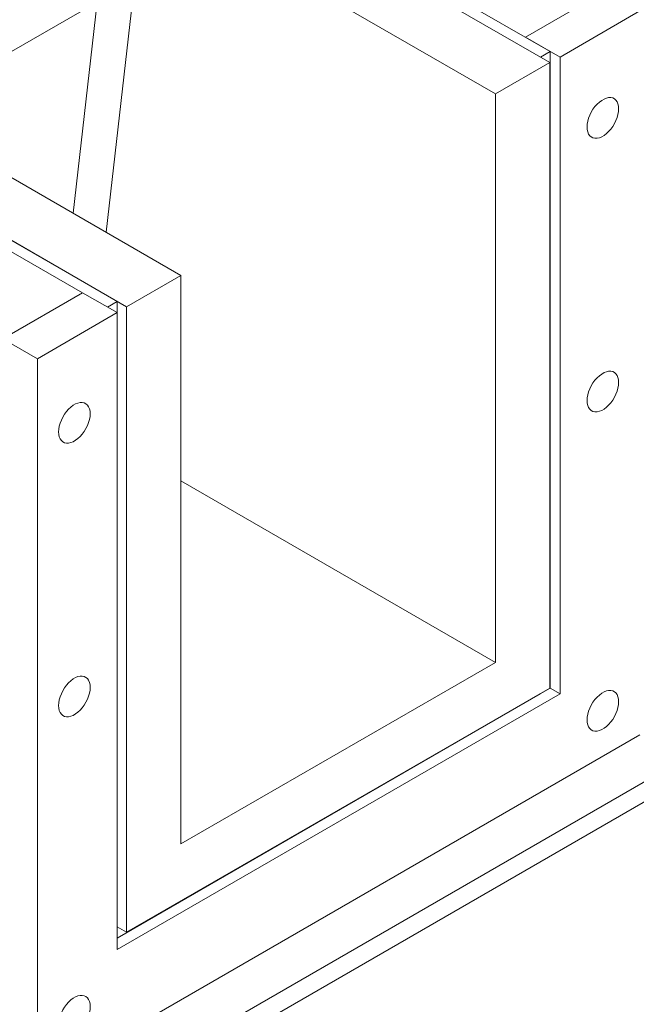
# Model space of a CAD drawing. Header units: millimetres. Extents: x 525 to 29324, y 175 to 20618.
# Tile 130 of 256: x 14217 to 14658, y 11001 to 11707. Entities that reach past the tile are written whole.
import ezdxf

# ---------------------------------------------------------------- set-up
doc = ezdxf.new("R2010")
doc.units = ezdxf.units.MM
doc.linetypes.add('SLD-Continua', pattern=[0])

msp = doc.modelspace()

# ---------------------------------------------------------------- linework, layer by layer
at = {"color": 7, "linetype": 'SLD-Continua', "lineweight": 18, "ltscale": 35}
for p, q in [((14370.23, 11806.54), (14596.5, 11675.92)), ((14377.22, 11810.57), (14596.84, 11683.79)), ((14352.34, 11771.97), (14557.61, 11653.47)), ((14173.69, 11662.29), (14327.13, 11750.87)), ((14278.93, 11554.4), (14299.37, 11734.84)), ((14636.3, 11727.16), (14579.16, 11694.18)), ((14272.46, 11719.31), (14255.32, 11568.03)), ((14661.04, 11712.88), (14603.91, 11679.89)), ((15586.18, 11693.08), (12566.84, 9950.05)), ((15586.18, 11693.08), (12566.84, 9950.05)), ((15586.18, 11693.08), (12566.84, 9950.05)), ((14579.16, 11694.18), (14603.91, 11679.89)), ((14579.16, 11694.18), (14579.16, 11693.99)), ((15583.74, 11677.38), (12579.22, 9942.91)), ((15583.74, 11677.38), (12579.22, 9942.91)), ((15583.74, 11677.38), (12579.22, 9942.91)), ((14596.84, 11683.79), (14589.86, 11679.75)), ((14596.84, 11683.79), (14596.84, 11227.94)), ((14603.91, 11679.89), (14603.91, 11223.86)), ((14557.61, 11653.47), (14596.5, 11675.92)), ((14596.5, 11675.92), (14596.5, 11228.02)), ((14106.2, 11654.12), (14332.47, 11523.49)), ((14557.61, 11653.47), (14557.61, 11246.4)), ((14067.23, 11631.61), (14286.84, 11504.83)), ((14067.3, 11631.67), (14293.58, 11501.04)), ((14060.73, 11627.2), (14261.93, 11511.05)), ((14332.47, 11523.49), (14293.58, 11501.04)), ((14332.47, 11523.49), (14332.47, 11116.43)), ((14262.09, 11511.14), (14204.96, 11478.16)), ((14262.09, 11511.14), (14286.84, 11496.85)), ((14279.94, 11500.84), (14286.84, 11504.83)), ((14286.84, 11504.83), (14286.84, 11496.85)), ((14293.58, 11501.04), (14293.58, 11053.15)), ((14286.84, 11496.85), (14229.71, 11463.87)), ((14286.84, 11040.82), (14286.84, 11496.85)), ((14204.96, 11478.16), (14229.71, 11463.87)), ((14229.71, 11463.87), (14229.71, 10945.37)), ((14557.61, 11246.4), (14332.47, 11376.37)), ((14557.61, 11246.4), (14332.47, 11116.43)), ((14596.5, 11228.02), (14293.58, 11053.15)), ((14596.84, 11227.94), (14589.77, 11223.86)), ((14596.84, 11227.94), (14603.91, 11223.86)), ((14589.77, 11223.86), (14286.84, 11048.98)), ((14603.91, 11223.86), (14286.84, 11040.82)), ((14589.77, 11224.13), (14589.77, 11223.86)), ((14589.77, 11224.13), (14589.77, 11223.86)), ((14229.71, 10945.37), (14661.04, 11194.37)), ((14293.58, 11053.15), (14286.84, 11057.04))]:
    msp.add_line(p, q, dxfattribs=at)
at = {"color": 7, "linetype": 'SLD-Continua', "lineweight": 18, "ltscale": 35, "flags": 128}
for points in [[(14645.84, 11642.86), (14645.71, 11644.73), (14645.34, 11646.42), (14644.72, 11647.88), (14643.88, 11649.08), (14642.82, 11650), (14641.58, 11650.61), (14640.18, 11650.91), (14638.66, 11650.88), (14637.04, 11650.52), (14635.37, 11649.84), (14633.68, 11648.87), (14632.01, 11647.61), (14630.39, 11646.1), (14628.87, 11644.38), (14627.47, 11642.47), (14626.23, 11640.43), (14625.18, 11638.29), (14624.33, 11636.11), (14623.72, 11633.94), (14623.34, 11631.82), (14623.21, 11629.8), (14623.34, 11627.92), (14623.72, 11626.24), (14624.33, 11624.77), (14625.18, 11623.57), (14626.23, 11622.65), (14627.47, 11622.04), (14628.87, 11621.75), (14630.39, 11621.78), (14632.01, 11622.14), (14633.68, 11622.81), (14635.37, 11623.79), (14637.04, 11625.04), (14638.66, 11626.55), (14640.18, 11628.28), (14641.58, 11630.19), (14642.82, 11632.23), (14643.88, 11634.36), (14644.72, 11636.54), (14645.34, 11638.72), (14645.71, 11640.84), (14645.84, 11642.86)], [(14645.84, 11446.89), (14645.71, 11448.76), (14645.34, 11450.45), (14644.72, 11451.91), (14643.88, 11453.11), (14642.82, 11454.03), (14641.58, 11454.64), (14640.18, 11454.94), (14638.66, 11454.91), (14637.04, 11454.55), (14635.37, 11453.87), (14633.68, 11452.9), (14632.01, 11451.64), (14630.39, 11450.13), (14628.87, 11448.41), (14627.47, 11446.5), (14626.23, 11444.46), (14625.18, 11442.32), (14624.33, 11440.14), (14623.72, 11437.97), (14623.34, 11435.85), (14623.21, 11433.83), (14623.34, 11431.95), (14623.72, 11430.27), (14624.33, 11428.81), (14625.18, 11427.6), (14626.23, 11426.68), (14627.47, 11426.07), (14628.87, 11425.78), (14630.39, 11425.81), (14632.01, 11426.17), (14633.68, 11426.84), (14635.37, 11427.82), (14637.04, 11429.07), (14638.66, 11430.58), (14640.18, 11432.31), (14641.58, 11434.22), (14642.82, 11436.26), (14643.88, 11438.39), (14644.72, 11440.57), (14645.34, 11442.75), (14645.71, 11444.87), (14645.84, 11446.89)], [(14267.54, 11424.47), (14267.41, 11426.34), (14267.04, 11428.03), (14266.42, 11429.49), (14265.57, 11430.69), (14264.52, 11431.61), (14263.28, 11432.23), (14261.88, 11432.52), (14260.36, 11432.49), (14258.74, 11432.13), (14257.07, 11431.45), (14255.38, 11430.48), (14253.71, 11429.22), (14252.09, 11427.71), (14250.57, 11425.99), (14249.17, 11424.08), (14247.93, 11422.04), (14246.88, 11419.9), (14246.03, 11417.72), (14245.41, 11415.55), (14245.04, 11413.43), (14244.91, 11411.41), (14245.04, 11409.53), (14245.41, 11407.85), (14246.03, 11406.39), (14246.88, 11405.18), (14247.93, 11404.26), (14249.17, 11403.65), (14250.57, 11403.36), (14252.09, 11403.39), (14253.71, 11403.75), (14255.38, 11404.42), (14257.07, 11405.4), (14258.74, 11406.66), (14260.36, 11408.16), (14261.88, 11409.89), (14263.28, 11411.8), (14264.52, 11413.84), (14265.57, 11415.98), (14266.42, 11418.15), (14267.04, 11420.33), (14267.41, 11422.45), (14267.54, 11424.47)], [(14267.54, 11228.5), (14267.41, 11230.37), (14267.04, 11232.06), (14266.42, 11233.52), (14265.57, 11234.72), (14264.52, 11235.64), (14263.28, 11236.26), (14261.88, 11236.55), (14260.36, 11236.52), (14258.74, 11236.16), (14257.07, 11235.49), (14255.38, 11234.51), (14253.71, 11233.25), (14252.09, 11231.74), (14250.57, 11230.02), (14249.17, 11228.11), (14247.93, 11226.07), (14246.88, 11223.93), (14246.03, 11221.75), (14245.41, 11219.58), (14245.04, 11217.46), (14244.91, 11215.44), (14245.04, 11213.56), (14245.41, 11211.88), (14246.03, 11210.42), (14246.88, 11209.21), (14247.93, 11208.3), (14249.17, 11207.68), (14250.57, 11207.39), (14252.09, 11207.42), (14253.71, 11207.78), (14255.38, 11208.45), (14257.07, 11209.43), (14258.74, 11210.69), (14260.36, 11212.19), (14261.88, 11213.92), (14263.28, 11215.83), (14264.52, 11217.87), (14265.57, 11220.01), (14266.42, 11222.18), (14267.04, 11224.36), (14267.41, 11226.48), (14267.54, 11228.5)], [(14645.84, 11218.26), (14645.71, 11220.13), (14645.34, 11221.82), (14644.72, 11223.28), (14643.88, 11224.48), (14642.82, 11225.4), (14641.58, 11226.01), (14640.18, 11226.31), (14638.66, 11226.27), (14637.04, 11225.92), (14635.37, 11225.24), (14633.68, 11224.27), (14632.01, 11223.01), (14630.39, 11221.5), (14628.87, 11219.78), (14627.47, 11217.87), (14626.23, 11215.83), (14625.18, 11213.69), (14624.33, 11211.51), (14623.72, 11209.34), (14623.34, 11207.22), (14623.21, 11205.2), (14623.34, 11203.32), (14623.72, 11201.63), (14624.33, 11200.17), (14625.18, 11198.97), (14626.23, 11198.05), (14627.47, 11197.44), (14628.87, 11197.15), (14630.39, 11197.18), (14632.01, 11197.54), (14633.68, 11198.21), (14635.37, 11199.19), (14637.04, 11200.44), (14638.66, 11201.95), (14640.18, 11203.68), (14641.58, 11205.58), (14642.82, 11207.63), (14643.88, 11209.76), (14644.72, 11211.94), (14645.34, 11214.12), (14645.71, 11216.24), (14645.84, 11218.26)], [(14267.54, 10999.87), (14267.41, 11001.74), (14267.04, 11003.43), (14266.42, 11004.89), (14265.57, 11006.09), (14264.52, 11007.01), (14263.28, 11007.62), (14261.88, 11007.92), (14260.36, 11007.89), (14258.74, 11007.53), (14257.07, 11006.85), (14255.38, 11005.88), (14253.71, 11004.62), (14252.09, 11003.11), (14250.57, 11001.39), (14249.17, 10999.48), (14247.93, 10997.44), (14246.88, 10995.3), (14246.03, 10993.12), (14245.41, 10990.95), (14245.04, 10988.83), (14244.91, 10986.81), (14245.04, 10984.93), (14245.41, 10983.25), (14246.03, 10981.78), (14246.88, 10980.58), (14247.93, 10979.66), (14249.17, 10979.05), (14250.57, 10978.76), (14252.09, 10978.79), (14253.71, 10979.15), (14255.38, 10979.82), (14257.07, 10980.8), (14258.74, 10982.05), (14260.36, 10983.56), (14261.88, 10985.29), (14263.28, 10987.2), (14264.52, 10989.24), (14265.57, 10991.37), (14266.42, 10993.55), (14267.04, 10995.73), (14267.41, 10997.85), (14267.54, 10999.87)]]:
    msp.add_lwpolyline(points, dxfattribs=at)

doc.saveas('drawing.dxf')
